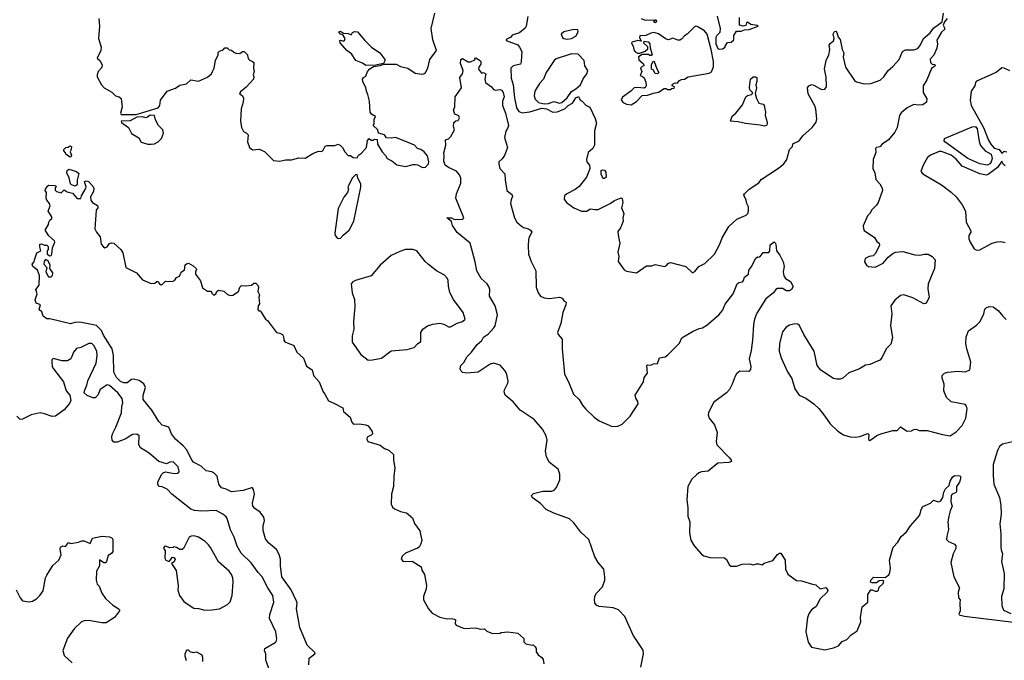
# Model space of a CAD drawing. Extents: x 2220333 to 2384341, y 721037 to 894043.
# Tile 141 of 256: x 2268790 to 2277737, y 797667 to 803485. Entities that reach past the tile are written whole.
import ezdxf

# ---------------------------------------------------------------- set-up
doc = ezdxf.new("R2010")
doc.units = 0

msp = doc.modelspace()

# ---------------------------------------------------------------- linework, layer by layer
at = {"layer": '0CON10XD'}
for points in [[(2269510, 803495), (2269515.5, 803425.5), (2269504.7, 803315.3), (2269530.4, 803235), (2269527.7, 803205), (2269493.8, 803135), (2269518.8, 803115), (2269539.4, 803075), (2269535, 803051.4), (2269502.3, 803015), (2269492.7, 802985), (2269493.5, 802965), (2269534, 802895), (2269557.3, 802867.3), (2269626.9, 802826.9), (2269660, 802795), (2269695, 802783.8), (2269710.5, 802770.5), (2269722, 802695), (2269706.4, 802636.4), (2269711.2, 802625), (2269793.6, 802623.6), (2269847.1, 802622.9), (2270048.8, 802685), (2270062.5, 802705), (2270068.8, 802755), (2270130, 802835), (2270205, 802862), (2270245, 802891.2), (2270307.1, 802902.9), (2270345, 802940), (2270415, 802926.2), (2270495, 802962.5), (2270532.5, 802995), (2270543.3, 803015), (2270556.1, 803046.1), (2270568, 803115), (2270593.3, 803165), (2270593, 803187), (2270605, 803200), (2270638.3, 803211.7), (2270655, 803230), (2270675, 803230), (2270693, 803213), (2270715, 803210), (2270735, 803190), (2270755, 803182.5), (2270791.7, 803178.3), (2270813, 803197), (2270830, 803195), (2270860, 803165), (2270863, 803143), (2270875, 803120), (2270906.1, 803106.1), (2270916.7, 803095), (2270913.3, 803045), (2270920, 803015), (2270910, 802985), (2270916.7, 802965), (2270913.8, 802945), (2270847.8, 802872.2), (2270795, 802831.2), (2270786.7, 802815), (2270813.9, 802793.9), (2270823.9, 802773.9), (2270820.8, 802735), (2270803.1, 802676.9), (2270797.5, 802565), (2270805.7, 802505.7), (2270825, 802470), (2270848.3, 802458.3), (2270865, 802440), (2270860, 802375), (2270877.5, 802325), (2270905, 802302.5), (2270965, 802310), (2271015, 802287.5), (2271095, 802207.5), (2271155, 802198.8), (2271205, 802211.2), (2271258.3, 802211.7), (2271325, 802230.6), (2271385, 802226.2), (2271455, 802270), (2271505, 802292.5), (2271535, 802287.5), (2271548.3, 802301.7), (2271565, 802337.5), (2271585, 802343.3), (2271653, 802343), (2271685, 802353.3), (2271705, 802343.3), (2271723.9, 802323.9), (2271743.9, 802283.9), (2271775, 802252.5), (2271795, 802252.5), (2271820, 802235), (2271855, 802230), (2271867.5, 802255), (2271895, 802273.3), (2271942.5, 802325), (2271950.7, 802389.3), (2271965, 802407.5), (2271985, 802390), (2272005, 802390), (2272015, 802400), (2272038.3, 802398.3), (2272042.5, 802355), (2272083.6, 802283.6), (2272113, 802253), (2272130, 802225), (2272173, 802203), (2272216.4, 802166.4), (2272295, 802151.2), (2272365, 802170), (2272385, 802170), (2272405.8, 802165.8), (2272451.7, 802141.7), (2272476.7, 802145), (2272504, 802175), (2272508.6, 802195), (2272495, 802247.5), (2272465, 802283.8), (2272435, 802306), (2272405, 802316.7), (2272376.2, 802345), (2272305, 802376), (2272205, 802415.8), (2272165, 802408.8), (2272123, 802413), (2272105, 802440), (2272050, 802455), (2272043.6, 802483.6), (2272002.5, 802525), (2272010, 802535), (2272010.7, 802579.3), (2272022.5, 802605), (2271986.1, 802626.1), (2271974.3, 802644.3), (2271969.2, 802745), (2271954.4, 802804.4), (2271940, 802835), (2271935.8, 802865), (2271908, 802925), (2271906.1, 802943.9), (2271915, 802960), (2271935, 802973.3), (2271949.5, 803015), (2271972, 803038), (2272005, 803058.8), (2272065, 803068), (2272098.8, 803081.2), (2272210, 803080), (2272249.5, 803059.5), (2272315.6, 803045.6), (2272385, 802998.6), (2272445, 802990), (2272462.5, 802995), (2272476, 803005), (2272497.5, 803045), (2272517.6, 803122.4), (2272578.6, 803205), (2272543.2, 803303.2), (2272529.4, 803405), (2272561.1, 803545)], [(2273408.8, 803515), (2273391.2, 803425), (2273381.7, 803408.3), (2273332.6, 803367.4), (2273265.8, 803345), (2273252.2, 803327.8), (2273210, 803305), (2273210, 803295), (2273315.9, 803255.9), (2273333.1, 803235), (2273351.9, 803195), (2273347.8, 803105), (2273339.4, 803080.6), (2273275, 803066.1), (2273253.9, 803043.9), (2273255.5, 802954.5), (2273273.3, 802893.3), (2273285.2, 802775), (2273305.8, 802684.2), (2273325, 802650.2), (2273355, 802640.2), (2273425, 802648.1), (2273535, 802682.9), (2273576.4, 802676.4), (2273635, 802646.2), (2273675, 802649.7), (2273745, 802676.7), (2273775, 802704.6), (2273812.1, 802727.9), (2273845, 802776.2), (2273866.7, 802786.7), (2273883.6, 802753.6), (2273900, 802745), (2273935, 802710), (2273970.5, 802690.5), (2274018.3, 802588.3), (2274031.8, 802545), (2274012.2, 802475), (2274014.5, 802345.5), (2273997.1, 802315), (2273955, 802278.8), (2273939.4, 802215), (2273944.1, 802195), (2273967, 802165), (2273970.5, 802135), (2273965.7, 802114.3), (2273940, 802055), (2273875, 801970.8), (2273837.4, 801942.6), (2273761.2, 801905), (2273741.2, 801885), (2273738.8, 801855), (2273760, 801825), (2273826.2, 801775), (2273895, 801745.8), (2273914.1, 801745.9), (2273945, 801746.7), (2273975, 801767.5), (2274015, 801760), (2274045, 801762), (2274155, 801816.2), (2274195, 801844), (2274255, 801866.7), (2274265, 801862.5), (2274270, 801825), (2274260, 801775), (2274281.2, 801725), (2274270, 801685), (2274272.5, 801655), (2274265, 801630), (2274250, 801595), (2274225, 801560), (2274230.9, 801510.9), (2274242.5, 801455), (2274226, 801375), (2274234, 801335), (2274227.7, 801287.7), (2274283, 801213), (2274305, 801201.2), (2274395, 801186), (2274485, 801249.4), (2274535, 801251.1), (2274565, 801262.2), (2274650, 801245), (2274667.4, 801252.6), (2274685.9, 801274.1), (2274705, 801280.8), (2274844.5, 801244.5), (2274905, 801187.5), (2274925, 801197.5), (2274960.8, 801245), (2275015, 801270.6), (2275103.1, 801355), (2275152.4, 801447.6), (2275174.6, 801505.4), (2275232.4, 801607.6), (2275307.9, 801672.1), (2275390.3, 801709.7), (2275405.5, 801725), (2275413.1, 801745), (2275413.3, 801785), (2275396.7, 801815), (2275392, 801845), (2275374.2, 801885), (2275371.4, 801895), (2275376.9, 801905), (2275417.3, 801945), (2275506.4, 802003.6), (2275527.7, 802032.3), (2275685, 802135.6), (2275733.3, 802175), (2275761.7, 802215), (2275783.9, 802306.1), (2275811.2, 802335), (2275815, 802357.5), (2275873.8, 802386.2), (2275905, 802430.8), (2275992, 802505), (2276026.9, 802555), (2276034.4, 802585), (2276025, 802672.5), (2276015, 802703.8), (2275955, 802812.5), (2275950, 802865), (2275960, 802885), (2275985, 802895.8), (2276005, 802890.8), (2276075, 802852.2), (2276106.1, 802853.9), (2276120, 802875), (2276117.3, 802962.7), (2276102.5, 803037.5), (2276119.4, 803115), (2276143.2, 803166.8), (2276150.8, 803215), (2276146.2, 803255), (2276155, 803270), (2276185.9, 803294.1), (2276190, 803315), (2276181.2, 803355), (2276195, 803376.7), (2276205, 803380), (2276215, 803370), (2276226, 803326), (2276244.1, 803304.1), (2276262.9, 803215), (2276279.2, 803185), (2276274, 803145), (2276294.2, 803055), (2276375, 802933.3), (2276395, 802920), (2276465, 802901.9), (2276525, 802905.7), (2276608, 802935), (2276643.8, 802965), (2276682, 803025), (2276725, 803059.2), (2276780.8, 803125), (2276812.3, 803197.7), (2276838.8, 803211.2), (2276915, 803212.9), (2276951.2, 803225), (2276975, 803256.7), (2277004, 803315), (2277062.5, 803365), (2277095, 803409.2), (2277173, 803467), (2277184.4, 803545)], [(2274436.7, 803495), (2274475, 803481.4), (2274560, 803485), (2274560, 803475), (2274550, 803465), (2274565, 803460), (2274577.5, 803465), (2274580, 803475), (2274570, 803485), (2274575, 803486)], [(2275126.4, 803516.4), (2275155.8, 803405), (2275151.2, 803368.8), (2275125, 803342.5), (2275116.2, 803325), (2275116.7, 803265), (2275135, 803222.5), (2275145, 803217.5), (2275175, 803220), (2275200, 803235), (2275200, 803245), (2275221.7, 803278.3), (2275255, 803280), (2275278.3, 803301.7), (2275278.3, 803341.7), (2275305, 803380), (2275345, 803380), (2275377, 803393), (2275420, 803395), (2275500, 803425), (2275491.7, 803431.7), (2275435, 803442.5), (2275405, 803462.5), (2275393, 803457), (2275387, 803433), (2275365, 803427.5), (2275330, 803435), (2275330, 803505)], [(2277217.5, 803495), (2277193.3, 803466.7), (2277183, 803437), (2277195, 803410), (2277193.3, 803395), (2277167.7, 803372.3), (2277125, 803300), (2277131.2, 803265), (2277125, 803226.7), (2277097.5, 803162.5), (2277063, 803127), (2277066.7, 803095), (2277082.3, 803082.3), (2277105, 803077.5), (2277110, 803065), (2277075, 803042.5), (2277031.7, 802938.3), (2277000, 802885), (2277001.2, 802825), (2277032.5, 802765), (2277030, 802735), (2276997.7, 802712.3), (2276955, 802708.8), (2276914.2, 802715.8), (2276855, 802683.3), (2276800.8, 802639.2), (2276783.8, 802615), (2276762.5, 802505), (2276743.8, 802465), (2276685, 802393.8), (2276626.2, 802353.8), (2276605, 802330), (2276575, 802323.8), (2276568, 802315), (2276570.3, 802279.7), (2276544.4, 802215), (2276542, 802135), (2276562, 802095), (2276570, 802035), (2276606, 801995), (2276626.7, 801955), (2276630, 801935), (2276590, 801825), (2276575, 801800), (2276532.1, 801757.9), (2276516.2, 801725), (2276495, 801703.3), (2276455.9, 801614.1), (2276457.3, 801587.3), (2276465, 801571.2), (2276556.3, 801506.3), (2276580, 801470), (2276600, 801455), (2276603.3, 801435), (2276565, 801357.5), (2276545, 801340), (2276510, 801335), (2276473.9, 801316.1), (2276466.7, 801285), (2276486, 801255), (2276502.5, 801242.5), (2276565, 801238.6), (2276636.1, 801273.9), (2276680.7, 801329.3), (2276725, 801363.1), (2276747.2, 801372.8), (2276815, 801379.6), (2276925, 801349.2), (2276970, 801345), (2277013.3, 801356.7), (2277044.7, 801354.7), (2277081.2, 801335), (2277107.5, 801305), (2277104.2, 801225), (2277044.3, 801085), (2277041.7, 801041.7), (2277053.3, 800965), (2277036.2, 800925), (2277021.2, 800908.8), (2277005, 800903.8), (2276905, 800959.2), (2276825, 800985.8), (2276795, 800981.2), (2276742.4, 800937.6), (2276706.7, 800885), (2276716.2, 800815), (2276702.7, 800707.3), (2276722.5, 800595), (2276705, 800536.7), (2276664.2, 800495), (2276623.3, 800413.3), (2276605, 800391.4), (2276515, 800352.5), (2276475, 800348.8), (2276422.5, 800315), (2276323.1, 800276.9), (2276269.7, 800230.3), (2276245, 800220.8), (2276215, 800219.2), (2276185.8, 800225.8), (2276070.5, 800300.5), (2276037.5, 800345), (2276010, 800475), (2275916.6, 800626.6), (2275875, 800707.5), (2275860.5, 800720.5), (2275835, 800724), (2275785, 800712), (2275755, 800693.8), (2275721.1, 800648.9), (2275692.9, 800545), (2275691.9, 800475), (2275710.5, 800415), (2275765.5, 800285.5), (2275805.8, 800225), (2275833.7, 800133.7), (2275874.1, 800074.1), (2275935, 800048), (2276006.8, 799996.8), (2276051.2, 799955), (2276106, 799885), (2276156, 799815), (2276225, 799748), (2276275, 799714), (2276335, 799696), (2276385, 799692), (2276425, 799698.8), (2276496.7, 799726.7), (2276506.2, 799716.2), (2276503.6, 799673.6), (2276515, 799663.3), (2276580.3, 799709.7), (2276615, 799723.8), (2276725, 799752.5), (2276765, 799753.3), (2276795, 799787.5), (2276855, 799746.7), (2276895, 799752), (2276915, 799763.8), (2276935, 799766.2), (2276965, 799753.3), (2277035, 799753.3), (2277175, 799716.2), (2277245, 799705.8), (2277299.4, 799740.6), (2277355, 799799.2), (2277387.3, 799865), (2277399.3, 799949.3), (2277394.5, 799974.5), (2277381.2, 799991.2), (2277255, 800015.8), (2277212.6, 800052.6), (2277188.1, 800115), (2277190, 800175), (2277171.2, 800228.8), (2277174, 800255), (2277195, 800274.2), (2277225, 800282.9), (2277315, 800294), (2277385, 800286.2), (2277423.3, 800305), (2277434.4, 800375), (2277395.8, 800494.2), (2277387.5, 800545), (2277390, 800605), (2277410.5, 800659.5), (2277485, 800711.2), (2277518, 800745), (2277551.2, 800815), (2277560.8, 800855), (2277571.7, 800868.3), (2277600.5, 800879.5), (2277635.9, 800875.9), (2277681.2, 800845), (2277722.3, 800792.3), (2277755, 800762.5)], [(2273765, 803308.9), (2273805, 803314.5), (2273843, 803337), (2273864.4, 803375), (2273862.3, 803392.3), (2273825, 803396.4), (2273735, 803375.8), (2273710, 803355), (2273722, 803325), (2273734.4, 803314.4), (2273765, 803308.9)], [(2274345, 802712.5), (2274395, 802741.2), (2274445, 802795.6), (2274495, 802800), (2274550.6, 802819.4), (2274595, 802825.7), (2274645, 802860), (2274665, 802860), (2274675, 802850), (2274705, 802850), (2274715, 802860), (2274737, 802863), (2274740, 802875), (2274720, 802885), (2274720, 802895), (2274730, 802905), (2274745, 802912.5), (2274765, 802910), (2274785, 802932.5), (2274805, 802942.5), (2274830, 802945), (2274865, 802967.5), (2275055, 802998.8), (2275077.3, 803012.7), (2275093.9, 803056.1), (2275094, 803105), (2275073.8, 803215), (2275036, 803355), (2275014.2, 803385), (2274945, 803423.8), (2274933.6, 803426.4), (2274920.7, 803419.3), (2274855, 803352.5), (2274830.7, 803339.3), (2274803, 803307), (2274789.3, 803300.7), (2274770.7, 803300.7), (2274725, 803317.5), (2274685, 803302.5), (2274665, 803307.5), (2274595, 803357.5), (2274555, 803370), (2274526.1, 803363.9), (2274479.3, 803340.7), (2274425, 803337.5), (2274423, 803323), (2274438.3, 803291.7), (2274407, 803297), (2274355, 803280), (2274350, 803275), (2274352.5, 803265), (2274365.8, 803245.8), (2274373.8, 803205), (2274382, 803192), (2274405, 803182.5), (2274425, 803182.5), (2274475, 803200), (2274498.3, 803221.7), (2274498.3, 803238.3), (2274461.7, 803271.7), (2274460, 803285), (2274465, 803290), (2274500, 803285), (2274516.7, 803265), (2274518.3, 803228.3), (2274537.5, 803165), (2274535, 803160), (2274515, 803160), (2274505, 803170), (2274445, 803170), (2274413, 803147), (2274415, 803120), (2274456.4, 803086.4), (2274460, 803075), (2274460, 803065), (2274445, 803060), (2274430, 803045), (2274442.5, 803015), (2274428.3, 802978.3), (2274450.7, 802970.7), (2274465, 802957.5), (2274479.3, 802919.3), (2274482.5, 802885), (2274477.7, 802872.3), (2274465, 802864), (2274405, 802870), (2274375, 802866.7), (2274342.5, 802835), (2274267.7, 802782.3), (2274256.7, 802755), (2274273.6, 802733.6), (2274305, 802717.5), (2274345, 802712.5)], [(2271935, 803067.9), (2271905, 803089.6), (2271845.8, 803115), (2271804.4, 803174.4), (2271761.2, 803205), (2271703.3, 803275), (2271700, 803295), (2271705, 803300), (2271735, 803290), (2271742.5, 803295), (2271748.8, 803315), (2271726.7, 803346.7), (2271705, 803352.5), (2271690, 803375), (2271705, 803382.5), (2271733, 803363), (2271775, 803360), (2271795, 803350), (2271805, 803350), (2271815, 803370), (2271833, 803377), (2271860, 803375), (2271926.7, 803295), (2271985.8, 803235.8), (2272062, 803185), (2272106.9, 803125), (2272108.3, 803111.7), (2272095, 803088.8), (2272025, 803071.2), (2271935, 803067.9)], [(2274434.7, 797605), (2274459.3, 797725), (2274455, 797760), (2274365.7, 797895.7), (2274290, 798065), (2274231.4, 798125), (2274183.2, 798143.2), (2274055, 798156.2), (2274033.3, 798165), (2274016.1, 798186.1), (2274012.3, 798222.3), (2274018.8, 798255), (2274030, 798275), (2274086.2, 798335), (2274107, 798393), (2274108.1, 798421.9), (2274097.5, 798495), (2274045.7, 798555), (2274017, 798607), (2273961.8, 798765), (2273890, 798830), (2273825.2, 798915.2), (2273785, 798950.5), (2273645, 799001.9), (2273575, 799037.1), (2273521.1, 799091.1), (2273446, 799145), (2273440, 799165), (2273458.3, 799181.7), (2273545, 799203.3), (2273626.9, 799203.1), (2273648, 799212), (2273666.5, 799235), (2273697.5, 799305), (2273698.3, 799358.3), (2273681.7, 799401.7), (2273605, 799464.6), (2273576.2, 799515), (2273566.7, 799565), (2273581.6, 799665), (2273575.4, 799705), (2273541.5, 799765), (2273465, 799853.3), (2273338, 799938), (2273274.5, 800014.5), (2273201.4, 800075), (2273190.8, 800105), (2273194.1, 800124.1), (2273225.4, 800184.6), (2273228.5, 800205), (2273214.5, 800275), (2273199.3, 800299.3), (2273155, 800347.8), (2273094.6, 800365.4), (2273063.9, 800356.1), (2272956.7, 800285), (2272854.2, 800275.8), (2272815, 800282), (2272802.7, 800292.7), (2272793.8, 800315), (2272797.5, 800345), (2272825, 800372.5), (2272855, 800426.7), (2272894.5, 800465.5), (2272947.5, 800535), (2272988.8, 800571.2), (2273005, 800601.9), (2273048.9, 800631.1), (2273098.8, 800685), (2273110, 800705), (2273131.9, 800805), (2273111.4, 800885), (2273060, 800975), (2273063.3, 801035), (2273056.2, 801055), (2273037.1, 801085), (2272981.8, 801135), (2272942.9, 801205), (2272928.8, 801285), (2272882.9, 801455), (2272765, 801552), (2272723.8, 801615), (2272713, 801653), (2272672.5, 801685), (2272715, 801686.2), (2272735, 801672.5), (2272748.3, 801671.7), (2272816.1, 801673.9), (2272826.7, 801685), (2272753.8, 801865), (2272758.7, 801905), (2272798.3, 802001.7), (2272799.6, 802045), (2272786.7, 802076.7), (2272759.6, 802109.6), (2272685, 802141.4), (2272657.5, 802165), (2272645, 802200), (2272648, 802245), (2272642.7, 802277.3), (2272662.5, 802345), (2272660, 802395), (2272685, 802402.5), (2272707.5, 802425), (2272741.2, 802485), (2272733.3, 802515), (2272735, 802550), (2272753, 802567), (2272775, 802570), (2272786.4, 802593.6), (2272781.7, 802611.7), (2272745, 802627.5), (2272732.5, 802665), (2272744, 802695), (2272748.1, 802785), (2272803.8, 802865), (2272790.5, 802959.5), (2272813.3, 802995), (2272820, 803025), (2272797, 803087), (2272797.5, 803125), (2272815, 803132.5), (2272865, 803103.3), (2272885, 803103.8), (2272925, 803120), (2272930, 803125), (2272923, 803137), (2272935, 803137.5), (2272969.1, 803119.1), (2272980, 803105), (2272980, 803080), (2272962.5, 803055), (2272960, 803035), (2272985, 803000), (2273005, 803006.7), (2273026.2, 802995), (2273016.7, 802945), (2273022.5, 802915), (2273077.5, 802875), (2273095, 802850), (2273115, 802845.8), (2273155, 802851.4), (2273170, 802845), (2273184.2, 802825), (2273190.8, 802785), (2273177.1, 802745), (2273176.9, 802705), (2273205.6, 802635), (2273232, 802525), (2273223.9, 802496.1), (2273208.3, 802471.7), (2273194, 802415), (2273221.2, 802325), (2273195, 802252.5), (2273175, 802222.5), (2273143.3, 802195), (2273143.8, 802175), (2273154.3, 802134.3), (2273198.8, 802085), (2273200.5, 802030.5), (2273216.7, 801935), (2273266.2, 801895), (2273268.3, 801881.7), (2273255, 801850), (2273250, 801815), (2273285.8, 801685), (2273308.8, 801645), (2273349.7, 801609.7), (2273367.7, 801597.7), (2273413.3, 801586.7), (2273432.5, 801575), (2273442.5, 801555), (2273416, 801505), (2273413, 801487), (2273408.9, 801435), (2273414.5, 801355), (2273438.8, 801288.8), (2273480.9, 801205), (2273484.6, 801055), (2273502.3, 801005), (2273522.5, 800975), (2273555, 800959.6), (2273605, 800952.7), (2273695.6, 800965.6), (2273720, 800955), (2273735, 800932.5), (2273755, 800920), (2273753.8, 800895), (2273724.5, 800825), (2273707.7, 800725), (2273675.7, 800645), (2273684.5, 800624.5), (2273720.8, 800585), (2273720, 800495), (2273740.9, 800265), (2273777.9, 800195), (2273823.8, 800083.8), (2273875, 800035.6), (2273903.6, 799983.6), (2273932.2, 799952.2), (2274009.2, 799875), (2274055, 799842.2), (2274175, 799790), (2274223.9, 799793.9), (2274265, 799810), (2274336.5, 799883.5), (2274410, 799995), (2274405.9, 800015.9), (2274388.3, 800048.3), (2274384.2, 800075), (2274457.5, 800195), (2274464.1, 800235.9), (2274493.8, 800275), (2274490, 800345), (2274495, 800350), (2274525, 800347.5), (2274550.7, 800359.3), (2274585, 800362.5), (2274605, 800412.5), (2274655, 800423.3), (2274679.5, 800440.5), (2274784.1, 800545.9), (2274807.5, 800595), (2274905, 800653.8), (2274965, 800680), (2274995, 800686.2), (2275035, 800711.2), (2275143.3, 800805), (2275175.8, 800844.2), (2275199.5, 800900.5), (2275274.2, 800995.8), (2275310, 801085), (2275325, 801096.7), (2275357.5, 801105), (2275366.7, 801115), (2275375, 801147.5), (2275412.5, 801175), (2275415, 801210), (2275444.2, 801245.8), (2275475, 801316.7), (2275495, 801330), (2275505, 801327.5), (2275520, 801335), (2275545, 801370), (2275598.3, 801371.7), (2275607.5, 801385), (2275608.3, 801441.7), (2275645, 801467.5), (2275655, 801460), (2275660, 801445), (2275666.7, 801385), (2275698.8, 801345), (2275726.7, 801285), (2275736.7, 801245), (2275728.8, 801195), (2275735, 801160), (2275750, 801135), (2275795, 801107.5), (2275817, 801063), (2275802.5, 801035), (2275785, 801023.8), (2275755, 801023.3), (2275723.6, 801043.6), (2275675, 801042.5), (2275662, 801035), (2275640, 801005), (2275569.3, 800950.7), (2275489.1, 800820.9), (2275466.9, 800765), (2275456.9, 800715), (2275449.5, 800575), (2275438, 800482), (2275420, 800405), (2275434.2, 800335), (2275431.2, 800308.8), (2275415, 800288.8), (2275335, 800291.4), (2275305, 800269.2), (2275291.1, 800248.9), (2275264.4, 800175), (2275238.5, 800125), (2275212.9, 800097.1), (2275093.1, 800006.9), (2275047.7, 799915), (2275046.2, 799895), (2275055, 799866), (2275105, 799804), (2275126.5, 799735), (2275120, 799655), (2275123.8, 799625), (2275241.2, 799505), (2275256.2, 799485), (2275257, 799473), (2275235, 799464), (2275135, 799456.2), (2275045.9, 799384.1), (2274985, 799379.2), (2274960.3, 799369.7), (2274938.8, 799351.2), (2274898.3, 799311.7), (2274860, 799245), (2274852, 799125), (2274862.5, 799055), (2274862.5, 798975), (2274878.6, 798925), (2274877.5, 798825), (2274887.4, 798757.4), (2274919.2, 798705), (2274985, 798630), (2275007, 798617), (2275065, 798599.4), (2275195, 798596.2), (2275212.3, 798582.3), (2275239.5, 798529.5), (2275255, 798522.9), (2275305, 798522.5), (2275355, 798541.2), (2275425, 798543.3), (2275455, 798532.5), (2275485, 798543.3), (2275503, 798543), (2275536.4, 798533.6), (2275555, 798550), (2275635, 798573.3), (2275675, 798626.7), (2275695, 798640), (2275705, 798640), (2275746.2, 798575), (2275749.2, 798495), (2275770.3, 798450.3), (2275850, 798390), (2275895, 798389.2), (2275995, 798358.8), (2276025, 798353.3), (2276065, 798316.7), (2276115, 798327.5), (2276132.5, 798305), (2276126.7, 798285), (2276063.9, 798226.1), (2276026.7, 798155), (2275986.2, 798125), (2275965, 798093.3), (2275949.2, 798055), (2275934.2, 797925), (2275955, 797832.5), (2275985, 797786.7), (2276105, 797760.8), (2276185, 797778.6), (2276230.5, 797799.5), (2276262.9, 797837.1), (2276305, 797855.8), (2276345, 797898), (2276400, 797935), (2276432.9, 798015), (2276431.4, 798055), (2276447, 798153), (2276495.7, 798195), (2276498, 798265), (2276525, 798306.2), (2276535, 798308), (2276565, 798293.1), (2276585.4, 798294.6), (2276594.2, 798305), (2276600, 798330), (2276636.7, 798363.3), (2276642.5, 798382.5), (2276631.7, 798391.7), (2276601.2, 798388.8), (2276575, 798370), (2276535, 798370), (2276522.5, 798375), (2276523.3, 798395), (2276548.3, 798421.7), (2276655, 798417.5), (2276686.6, 798443.4), (2276696.2, 798463.8), (2276701.8, 798505), (2276694.4, 798575), (2276726.9, 798695), (2276768.9, 798741.1), (2276798.7, 798791.3), (2276847.8, 798832.2), (2276885, 798888), (2276968.8, 798985), (2276982.5, 799035), (2276997, 799063), (2277065, 799093.8), (2277095, 799122.5), (2277135, 799107.1), (2277161.2, 799115), (2277180, 799145), (2277186.2, 799195), (2277203.3, 799225), (2277236.1, 799253.9), (2277246.7, 799295), (2277265, 799330), (2277283.6, 799346.4), (2277331.7, 799341.7), (2277340, 799335), (2277340, 799315), (2277330, 799285), (2277303.3, 799245), (2277301.7, 799198.3), (2277293, 799187), (2277263.9, 799176.1), (2277253.3, 799165), (2277252.5, 799105), (2277263.6, 799066.4), (2277243.8, 799025), (2277232.5, 798975)], [(2273555, 802721.8), (2273595, 802724.9), (2273645, 802743), (2273695, 802726.4), (2273715, 802732.9), (2273765.1, 802774.9), (2273805.6, 802834.4), (2273845, 802858.7), (2273885.5, 802895), (2273910.8, 802949.2), (2273943.8, 802995), (2273951.1, 803025), (2273925.9, 803065), (2273920, 803115), (2273865, 803173.5), (2273805, 803176.7), (2273665, 803129.4), (2273648, 803115), (2273574.2, 803005.8), (2273548.9, 802945), (2273513.7, 802905), (2273472.2, 802835), (2273465.2, 802795), (2273475, 802762.8), (2273504.6, 802734.6), (2273555, 802721.8)], [(2274585, 802992.5), (2274565, 802997.5), (2274545, 803030), (2274530, 803035), (2274530, 803075), (2274545, 803110), (2274556.7, 803105), (2274578.3, 803038.3), (2274597.5, 803005), (2274585, 802992.5)], [(2277788.3, 803021.7), (2277735, 803045.8), (2277715, 803047.9), (2277665, 803009.4), (2277609.8, 802980.2), (2277485, 802926.2), (2277476.1, 802913.9), (2277470, 802885), (2277436.2, 802835), (2277425.8, 802755), (2277437.5, 802705), (2277547.5, 802505), (2277592.1, 802392.1), (2277614, 802355), (2277645, 802318.8), (2277690, 802305), (2277715, 802272.5), (2277735, 802290), (2277760, 802285)], [(2275555, 802518.5), (2275518.7, 802528.7), (2275385, 802542.1), (2275317.8, 802557.8), (2275248.8, 802565), (2275265, 802607.8), (2275297.1, 802635), (2275358, 802712), (2275387.9, 802785), (2275405, 802797.1), (2275438.8, 802805), (2275448.8, 802815), (2275450, 802825), (2275425, 802847.5), (2275422.1, 802872.1), (2275429.7, 802945), (2275455, 802965.4), (2275476.9, 802966.9), (2275489.1, 802959.1), (2275489.6, 802925), (2275478, 802895), (2275484.3, 802865), (2275473.8, 802815), (2275485, 802770), (2275505, 802727.5), (2275545, 802717.5), (2275556.4, 802706.4), (2275568, 802645), (2275563.8, 802615), (2275582, 802555), (2275582, 802535), (2275575, 802524.2), (2275555, 802518.5)], [(2269955, 802353.8), (2269985, 802354), (2270015, 802358.8), (2270046.7, 802375), (2270077.5, 802405), (2270097.5, 802455), (2270090, 802485), (2270052.5, 802525), (2270023.3, 802575), (2270016.2, 802615), (2269975, 802618.5), (2269951.5, 802598.5), (2269936.4, 802593.6), (2269905, 802602.1), (2269855, 802600), (2269795, 802567.5), (2269712.5, 802565), (2269715, 802552.5), (2269780, 802505), (2269805, 802452.5), (2269871.7, 802411.7), (2269895, 802373.8), (2269955, 802353.8)], [(2277585, 802162.9), (2277515.9, 802175), (2277405.9, 802225), (2277197, 802375), (2277192, 802385), (2277194.9, 802405), (2277445, 802511.2), (2277475.6, 802515.6), (2277489.1, 802495), (2277507.6, 802377.6), (2277521.1, 802341.1), (2277563.7, 802293.7), (2277618.9, 802265), (2277627, 802225), (2277618.4, 802195), (2277605, 802176), (2277585, 802162.9)], [(2269245, 802237.5), (2269210, 802265), (2269207, 802277), (2269190, 802295), (2269190, 802305), (2269210, 802325), (2269231.7, 802328.3), (2269245, 802340), (2269260, 802335), (2269258.3, 802308.3), (2269247.5, 802285), (2269260, 802255), (2269255, 802240), (2269245, 802237.5)], [(2277745, 802158.8), (2277729.5, 802169.5), (2277715, 802200), (2277675, 802143.3), (2277590.7, 802079.3), (2277575, 802073.8), (2277515, 802084), (2277355.7, 802155.7), (2277299.7, 802219.7), (2277255, 802253.8), (2277165, 802287.5), (2277145, 802287.5), (2277065, 802253.3), (2277040, 802235), (2277000, 802165), (2276980, 802105), (2276996.4, 802086.4), (2277165, 801986.2), (2277255, 801918.8), (2277300, 801875), (2277353.2, 801803.2), (2277386, 801745), (2277390, 801645), (2277433, 801567), (2277433.3, 801555), (2277414, 801525), (2277416, 801495), (2277425.8, 801465.8), (2277464.2, 801404.2), (2277485, 801393.3), (2277515, 801396.2), (2277626.7, 801455), (2277673, 801467), (2277705, 801469.2), (2277745, 801462)], [(2269295, 801972.5), (2269260, 801985), (2269252.5, 801995), (2269239.2, 802049.2), (2269217.5, 802095), (2269222.5, 802115), (2269235, 802126.7), (2269305, 802106.7), (2269327, 802087), (2269311.7, 802028.3), (2269312.5, 801985), (2269295, 801972.5)], [(2271685, 801497.5), (2271705, 801500), (2271730.5, 801529.5), (2271785, 801573.3), (2271827.5, 801655), (2271890, 801965), (2271890, 801995), (2271862.5, 802045), (2271855, 802080), (2271840, 802075), (2271815, 802050), (2271773, 801967), (2271777.5, 801945), (2271767.5, 801915), (2271736.4, 801873.6), (2271685, 801770), (2271653.8, 801545), (2271657.5, 801525), (2271675, 801502.5), (2271685, 801497.5)], [(2274105, 802042.4), (2274095, 802043.2), (2274085, 802054), (2274075, 802083.3), (2274075, 802114.3), (2274085, 802122.6), (2274105, 802119.5), (2274115, 802099.4), (2274118, 802055), (2274105, 802042.4)], [(2271418, 797625), (2271421.2, 797685), (2271471.2, 797725), (2271474, 797735), (2271401.4, 797805), (2271334.5, 797965), (2271306.1, 798133.9), (2271310, 798185), (2271305.7, 798205), (2271257.7, 798307.7), (2271173.3, 798425), (2271160, 798525), (2271160, 798585), (2271148.3, 798628.3), (2271124.5, 798674.5), (2271050.8, 798735), (2271025, 798768.8), (2271000.8, 798845), (2271002, 798885), (2271013.3, 798935), (2271007.7, 798967.7), (2270975, 799012.5), (2270925.9, 799045.9), (2270907.7, 799067.7), (2270904.2, 799095), (2270924, 799175), (2270915, 799217.5), (2270905, 799232.5), (2270895, 799233.8), (2270820.6, 799209.4), (2270715, 799197.3), (2270665, 799221.9), (2270625, 799232), (2270598.8, 799265), (2270585, 799340), (2270555, 799370), (2270535, 799377.5), (2270485, 799387.5), (2270438.7, 799428.7), (2270370.6, 799465), (2270355, 799484.2), (2270308, 799578), (2270275, 799615.6), (2270205, 799675.7), (2270170, 799725), (2270143.9, 799783.9), (2270085, 799803.3), (2270055, 799836.2), (2269989.1, 799939.2), (2269913.1, 800035), (2269910.4, 800075), (2269931.8, 800145), (2269916.8, 800176.8), (2269875, 800206.7), (2269825, 800221.4), (2269805, 800216.9), (2269765, 800185.6), (2269735, 800186.4), (2269705, 800198.9), (2269668.2, 800235), (2269645.6, 800285), (2269643.5, 800435), (2269630, 800495), (2269550.4, 800620.4), (2269533.1, 800663.1), (2269487.5, 800707.5), (2269335, 800737.5), (2269290, 800735), (2269251.7, 800721.7), (2269065, 800767.5), (2269035, 800767.5), (2269003.9, 800793.9), (2268992.5, 800832.5), (2268975, 800842.5), (2268967.5, 800855), (2268980, 800895), (2268941.7, 800911.7), (2268935, 800920), (2268930.7, 800939.3), (2268950, 800995), (2268937.5, 801035), (2268967, 801073), (2268970.5, 801160.5), (2268950.9, 801210.9), (2268910, 801245), (2268902.5, 801265), (2268922.5, 801285), (2268923.3, 801305), (2268945, 801367.5), (2268982.5, 801385), (2268971.7, 801421.7), (2268974.1, 801445.9), (2268988.8, 801448.8), (2269015, 801437.5), (2269036.4, 801436.4), (2269050, 801425), (2269048.3, 801398.3), (2269040, 801385), (2269040, 801355), (2269065, 801340), (2269076.7, 801343.3), (2269082.5, 801355), (2269088.3, 801411.7), (2269110, 801465), (2269105, 801477.5), (2269053.6, 801523.6), (2269022.5, 801575), (2269052.5, 801625), (2269053.3, 801645), (2269062.5, 801665), (2269081.7, 801678.3), (2269082.5, 801695), (2269050, 801745), (2269066.2, 801795), (2269061.2, 801815), (2269036.4, 801846.4), (2269030, 801865), (2269032.5, 801915), (2269022.5, 801935), (2269023, 801947), (2269045, 801977.5), (2269055, 801982.5), (2269115, 801980), (2269120, 801965), (2269113, 801957), (2269113, 801937), (2269124.2, 801924.2), (2269166.7, 801913.3), (2269195, 801940), (2269222, 801922), (2269268.8, 801908.8), (2269311.7, 801861.7), (2269345, 801860), (2269350, 801885), (2269386.1, 801943.9), (2269392.5, 801965), (2269380, 802015), (2269395, 802022.5), (2269416.1, 802016.1), (2269453.6, 801973.6), (2269463, 801953), (2269460, 801925), (2269432.5, 801875), (2269437.5, 801845), (2269452.5, 801825), (2269496.4, 801796.4), (2269500, 801785), (2269500, 801775), (2269483.3, 801755), (2269473.3, 801585), (2269486.4, 801556.4), (2269521.7, 801511.7), (2269530, 801445), (2269550.7, 801420.7), (2269565, 801413.3), (2269585, 801423.3), (2269606.4, 801453.6), (2269625, 801458.8), (2269645.9, 801455.9), (2269707.6, 801397.6), (2269726.8, 801366.8), (2269754, 801234), (2269852.5, 801185), (2269905, 801122.5), (2269985, 801090), (2270017, 801093), (2270035, 801107.5), (2270047, 801107), (2270060, 801085), (2270075, 801077.5), (2270085, 801080), (2270115, 801110), (2270178.3, 801108.3), (2270200, 801120), (2270215, 801142.5), (2270243, 801157), (2270256.7, 801193.3), (2270286.1, 801213.9), (2270295, 801257.5), (2270305, 801267.5), (2270325, 801272.5), (2270365, 801250), (2270392.5, 801225), (2270397.5, 801215), (2270387.5, 801195), (2270387.5, 801175), (2270433.6, 801113.6), (2270450.7, 801050.7), (2270495, 801020), (2270528.3, 801018.3), (2270535, 801000), (2270555, 800982.5), (2270572.5, 800995), (2270580, 801015), (2270595, 801030), (2270645, 801020), (2270678.3, 800988.3), (2270705, 800980), (2270727, 800983), (2270777.5, 801015), (2270790, 801055), (2270805, 801070), (2270845, 801067.5), (2270896.4, 801073.6), (2270918.3, 801091.7), (2270935, 801092.5), (2270952.5, 801075), (2270960, 801055), (2270952.5, 801015), (2270967.5, 800985), (2270962.5, 800965), (2270967.5, 800905), (2270957.5, 800885), (2270953, 800853), (2270961.7, 800841.7), (2270975, 800840), (2270985, 800830), (2271022.5, 800765), (2271043, 800753), (2271123.6, 800643.6), (2271155, 800637.5), (2271177.5, 800625), (2271186.4, 800606.4), (2271188.8, 800575), (2271198.3, 800558.3), (2271280, 800525), (2271307.5, 800465), (2271369.7, 800409.7), (2271395, 800337.5), (2271447.5, 800305), (2271460, 800255), (2271512.5, 800195), (2271546.7, 800105), (2271563.9, 800083.9), (2271595, 800022.5), (2271645, 800003.3), (2271725, 799960), (2271732.5, 799925), (2271794.1, 799874.1), (2271808.8, 799828.8), (2271822.7, 799812.7), (2271875, 799813.3), (2271936.1, 799806.1), (2271957.7, 799797.7), (2271993.3, 799745), (2271996, 799725), (2271985, 799711.2), (2271946.4, 799693.6), (2271943.8, 799675), (2271953.3, 799655), (2272065, 799619.2), (2272105, 799590), (2272145, 799574), (2272187.5, 799535), (2272187.1, 799485), (2272200, 799415), (2272188.5, 799335), (2272187.5, 799245), (2272169.2, 799175), (2272166.8, 799085), (2272178.5, 799058.5), (2272195, 799042.2), (2272249.5, 799019.5), (2272305, 799006.9), (2272359.2, 798959.2), (2272377.8, 798907.8), (2272425, 798843.8), (2272443.1, 798755), (2272435.4, 798724.6), (2272418.6, 798695), (2272406.2, 798685), (2272295, 798640), (2272265, 798613.3), (2272257.5, 798585), (2272275, 798563.3), (2272355, 798567.8), (2272437.9, 798515), (2272444.5, 798485), (2272467.5, 798445), (2272487.2, 798347.2), (2272482.9, 798315), (2272458, 798245), (2272458, 798215), (2272504, 798135), (2272536.7, 798095), (2272607.7, 798057.7), (2272675, 798044.2), (2272715, 798046.9), (2272740.3, 798040.3), (2272748.8, 798035), (2272747, 797997), (2272756.1, 797986.1), (2272830, 797955), (2272935, 797961.2), (2272975, 797950), (2273015, 797952.5), (2273035, 797930), (2273085, 797910), (2273155, 797912.5), (2273165, 797920), (2273225, 797926.7), (2273315, 797912.5), (2273370, 797865), (2273372.5, 797835), (2273390, 797815), (2273447, 797803)], [(2271955, 800394.2), (2271995, 800394.3), (2272078, 800412), (2272165, 800478), (2272310.7, 800489.3), (2272375, 800507.5), (2272405, 800542.5), (2272435, 800562.5), (2272435.5, 800645), (2272454.7, 800675.3), (2272495, 800705.4), (2272545, 800720), (2272607.4, 800727.4), (2272645, 800719.4), (2272685, 800695.8), (2272705, 800694.2), (2272765, 800728.1), (2272813.3, 800745), (2272836.7, 800765), (2272820, 800825), (2272732.4, 800942.4), (2272698.3, 801008.3), (2272686.1, 801063.9), (2272684, 801115), (2272675, 801136.7), (2272650, 801165), (2272576.7, 801205), (2272505, 801261.2), (2272475, 801290), (2272397.3, 801387.3), (2272361.2, 801398.8), (2272295, 801398), (2272245, 801381.2), (2272166.4, 801343.6), (2272066.7, 801255), (2271982.3, 801157.7), (2271840, 801115), (2271817, 801103), (2271802.5, 801085), (2271810, 801005), (2271831.2, 800945), (2271835.7, 800875.7), (2271824.4, 800745), (2271825.6, 800675.6), (2271810, 800615), (2271811.1, 800555), (2271890, 800445), (2271955, 800394.2)], [(2269075, 801150), (2269087.1, 801162.9), (2269090.8, 801185), (2269062.5, 801225), (2269066.4, 801256.4), (2269050, 801295), (2269023, 801307), (2269010.7, 801289.3), (2269010, 801265), (2269037.5, 801235), (2269026.2, 801195), (2269050.5, 801150.5), (2269075, 801150)], [(2271074.4, 797534.4), (2271026.7, 797666.7), (2271025.7, 797725), (2271015.8, 797755), (2271016.2, 797775), (2271112.3, 797827.7), (2271121.7, 797838.3), (2271127.7, 797862.3), (2271117.5, 797925), (2271058.9, 798045), (2271062.7, 798082.7), (2271099.4, 798195), (2271091.1, 798255), (2271045.3, 798325.3), (2270992.9, 798425), (2270955.6, 798465), (2270892.1, 798552.1), (2270801.2, 798641.2), (2270764.7, 798704.7), (2270737.5, 798785), (2270705, 798851.2), (2270674.6, 798954.6), (2270665, 798970.8), (2270636.2, 798995), (2270575, 799026.7), (2270445, 799020.4), (2270377.8, 799027.8), (2270345, 799040.5), (2270172.5, 799175), (2270130.5, 799220.5), (2270085, 799242), (2270055, 799246.7), (2270046.2, 799265), (2270046.2, 799285), (2270077, 799353), (2270095, 799370), (2270115, 799377.5), (2270195, 799363.8), (2270225, 799366.7), (2270235.8, 799374.2), (2270238.8, 799385), (2270230, 799425), (2270185, 799468), (2270155, 799466.2), (2270125, 799452.5), (2270055, 799473.8), (2269966.8, 799546.8), (2269886.2, 799595), (2269872.9, 799625), (2269874.1, 799704.1), (2269855, 799722), (2269815, 799717.1), (2269775, 799694), (2269755, 799678), (2269675, 799648), (2269646.7, 799646.7), (2269630, 799665), (2269628, 799695), (2269634.3, 799725), (2269664.5, 799785.5), (2269714.3, 799915), (2269716.9, 799975), (2269726.7, 800005), (2269722.5, 800045), (2269682.9, 800095), (2269605, 800161.4), (2269585, 800168), (2269522, 800125), (2269500, 800075), (2269475, 800052), (2269455, 800052), (2269402.7, 800072.7), (2269376, 800095), (2269377.5, 800115), (2269399.2, 800165), (2269408.6, 800205), (2269486.2, 800365), (2269493.8, 800435), (2269490.4, 800475), (2269465, 800527.1), (2269445, 800544.5), (2269417.5, 800545), (2269345, 800506.9), (2269305, 800497.5), (2269279.2, 800465), (2269270.8, 800440.8), (2269255.6, 800404.4), (2269225, 800386.2), (2269175, 800385.8), (2269095, 800406.7), (2269082.5, 800395), (2269081.2, 800378.8), (2269086, 800335), (2269095.8, 800315), (2269187.5, 800195), (2269213.1, 800115), (2269246.2, 800075), (2269253.8, 800025), (2269242.3, 799997.7), (2269195, 799942), (2269115, 799883.8), (2269085, 799881.2), (2269015, 799906.2), (2268975, 799913.8), (2268893, 799897), (2268815, 799856.2), (2268795, 799853.3), (2268763.3, 799885)], [(2277825, 799652.9), (2277721.7, 799628.3), (2277695, 799608.6), (2277676.4, 799573.7), (2277636, 799445), (2277635.4, 799345.4), (2277643.5, 799265), (2277694.4, 799145), (2277706.9, 799075), (2277708.6, 798995), (2277697.5, 798905), (2277707.1, 798815), (2277704.4, 798695), (2277708.7, 798668.7), (2277721.9, 798635), (2277710.9, 798565), (2277735.6, 798454.4), (2277731.4, 798315), (2277712.2, 798245), (2277715.8, 798165), (2277731.3, 798121.3), (2277795, 798090.3)], [(2277232.5, 798975), (2277222.5, 798925), (2277231.2, 798855), (2277213.8, 798795), (2277213.3, 798765), (2277230, 798745), (2277285, 798722.5), (2277297.5, 798705), (2277296.4, 798683.6), (2277273.3, 798635), (2277252.5, 798555), (2277277.5, 798425), (2277330, 798325), (2277317.5, 798285), (2277320, 798235), (2277337.5, 798215), (2277332.5, 798185), (2277336.7, 798115), (2277323.3, 798085), (2277328.3, 798078.3), (2277375, 798066.7), (2277845, 798011.3)], [(2268758, 798308), (2268793.6, 798233.6), (2268815, 798206.2), (2268875, 798198), (2268905, 798202.5), (2268943.3, 798225), (2268973.3, 798255), (2269001.7, 798298.3), (2269024, 798415), (2269035, 798440), (2269092.1, 798527.9), (2269145, 798576.7), (2269166.2, 798625), (2269157.5, 798675), (2269162, 798695), (2269185, 798706.7), (2269205, 798700), (2269233.6, 798736.4), (2269255, 798727.5), (2269325, 798738.8), (2269355, 798752.5), (2269375, 798752.5), (2269431.7, 798728.3), (2269450, 798775), (2269536.1, 798793.9), (2269605, 798788.8), (2269630, 798775), (2269636.7, 798765), (2269636.2, 798655), (2269623.8, 798636.2), (2269595, 798620), (2269580, 798565), (2269568.3, 798551.7), (2269555, 798551.2), (2269515, 798580), (2269515.7, 798524.3), (2269487.5, 798475), (2269484.2, 798394.2), (2269495, 798357.5), (2269511.2, 798341.2), (2269537.3, 798277.3), (2269568.7, 798228.7), (2269635, 798166.7), (2269685, 798137.5), (2269697.5, 798125), (2269696.7, 798115), (2269652, 798055), (2269575, 798008.1), (2269535.5, 798005.5), (2269415, 798028.1), (2269375, 798024.3), (2269352, 798015), (2269285, 797953.8), (2269225, 797868), (2269180.5, 797755), (2269195, 797710.8), (2269266.2, 797645)], [(2270472.3, 798122.3), (2270535, 798124), (2270605, 798133.8), (2270677.3, 798172.7), (2270702.3, 798197.7), (2270720.8, 798255), (2270730, 798375), (2270725.7, 798415), (2270714.2, 798445), (2270692.5, 798475), (2270595, 798560), (2270525, 798690), (2270505, 798716), (2270473.8, 798745), (2270415, 798784), (2270375, 798796.7), (2270347.5, 798795), (2270331.2, 798785), (2270277, 798683), (2270265, 798672.5), (2270245, 798673.3), (2270215, 798692.5), (2270195, 798696.7), (2270185, 798690), (2270155, 798687.5), (2270115, 798702.5), (2270105, 798700), (2270097.5, 798685), (2270111.7, 798661.7), (2270107.5, 798595), (2270117, 798577), (2270146.7, 798563.3), (2270177, 798603), (2270190.7, 798600.7), (2270202.5, 798585), (2270195, 798560), (2270170, 798545), (2270212.3, 798482.3), (2270230, 798345), (2270227.5, 798305), (2270242.5, 798255), (2270281.7, 798201.7), (2270346.7, 798155), (2270370.8, 798140.8), (2270415, 798138), (2270472.3, 798122.3)], [(2270307, 797663), (2270293.8, 797705), (2270293.8, 797725), (2270308.3, 797761.7), (2270321.7, 797761.7), (2270336.4, 797746.4), (2270365, 797736.2), (2270395, 797742.5), (2270445, 797717.5), (2270452.5, 797695), (2270450, 797655)], [(2273447, 797803), (2273455, 797807.5), (2273475, 797790), (2273482.5, 797775), (2273482.5, 797745), (2273502.5, 797715), (2273535, 797692.5), (2273546.7, 797675), (2273552.5, 797635)]]:
    msp.add_lwpolyline(points, dxfattribs=at)

doc.saveas('drawing.dxf')
